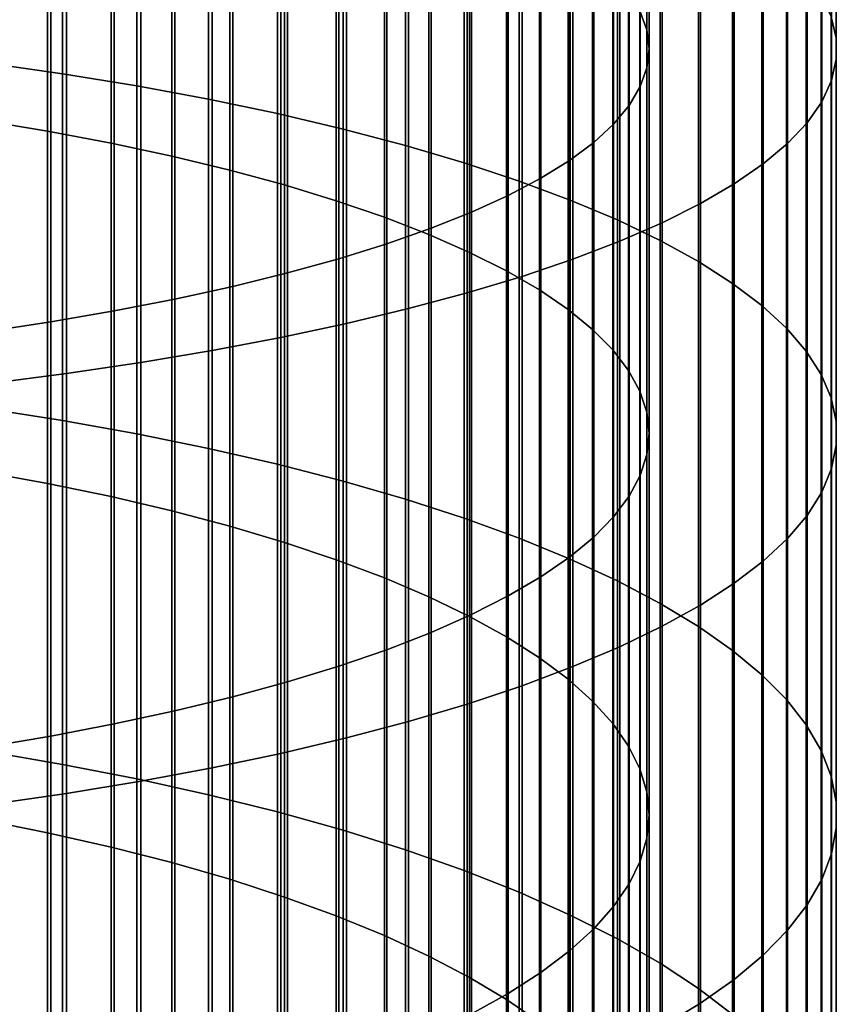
# Model space of a CAD drawing. Header units: metres. Extents: x -28 to 70, y -218 to 28.
# Tile 135 of 256: x 4.84 to 10.5, y -131.16 to -124.34. Entities that reach past the tile are written whole.
import ezdxf

# ---------------------------------------------------------------- set-up
doc = ezdxf.new("R2010")
doc.units = ezdxf.units.M
doc.layers.add('solid_10_261_432_XXX', color=7, linetype='CONTINUOUS')

msp = doc.modelspace()

# ---------------------------------------------------------------- linework, layer by layer
at = {"layer": 'solid_10_261_432_XXX'}
for points in [[(9.136041, -121.631294, 482.322906), (9.136041, -124.2827, 481.690216), (9.183583, -124.413689, 482.207489), (9.183583, -121.747978, 482.843567)], [(10.495243, -121.799004, 483.071259), (10.495243, -124.47097, 482.433685), (10.460032, -124.32386, 481.852753), (10.460032, -121.667953, 482.486511)], [(9.183583, -121.747978, 482.843567), (9.183583, -124.413689, 482.207489), (9.199989, -124.545135, 482.726532), (9.199989, -121.865067, 483.366058)], [(10.496152, -121.930267, 483.657013), (10.496152, -124.618332, 483.015594), (10.495243, -124.47097, 482.433685), (10.495243, -121.799004, 483.071259)], [(9.199989, -121.865067, 483.366058), (9.199989, -124.545135, 482.726532), (9.185204, -124.67659, 483.245636), (9.185204, -121.98217, 483.88858)], [(10.462755, -122.061333, 484.241852), (10.462755, -124.765457, 483.596588), (10.496152, -124.618332, 483.015594), (10.496152, -121.930267, 483.657013)], [(9.185204, -121.98217, 483.88858), (9.185204, -124.67659, 483.245636), (9.139276, -124.80761, 483.763031), (9.139276, -122.098885, 484.409393)], [(10.395164, -122.191772, 484.823883), (10.395164, -124.91188, 484.174805), (10.462755, -124.765457, 483.596588), (10.462755, -122.061333, 484.241852)], [(9.139276, -122.098885, 484.409393), (9.139276, -124.80761, 483.763031), (9.062361, -124.937752, 484.276947), (9.062361, -122.214813, 484.926697)], [(9.062361, -122.214813, 484.926697), (9.062361, -124.937752, 484.276947), (8.954721, -125.066574, 484.785675), (8.954721, -122.329575, 485.438782)], [(10.293597, -122.321144, 485.401184), (10.293597, -125.057114, 484.748322), (10.395164, -124.91188, 484.174805), (10.395164, -122.191772, 484.823883)], [(5.139678, -122.300865, 473.864136), (5.139678, -124.718948, 473.216217), (4.608047, -124.643097, 472.947968), (4.608047, -122.232437, 473.593903)], [(5.65451, -122.37664, 474.163361), (5.65451, -124.80294, 473.513214), (5.139678, -124.718948, 473.216217), (5.139678, -122.300865, 473.864136)], [(8.954721, -122.329575, 485.438782), (8.954721, -125.066574, 484.785675), (8.816721, -125.193642, 485.287445), (8.816721, -122.442764, 485.943848)], [(10.158388, -122.449043, 485.971863), (10.158388, -125.200691, 485.315277), (10.293597, -125.057114, 484.748322), (10.293597, -122.321144, 485.401184)], [(6.150862, -122.459511, 474.490601), (6.150862, -124.894798, 473.838074), (5.65451, -124.80294, 473.513214), (5.65451, -122.37664, 474.163361)], [(6.627111, -122.549217, 474.844849), (6.627111, -124.994225, 474.189697), (6.150862, -124.894798, 473.838074), (6.150862, -122.459511, 474.490601)], [(8.816721, -122.442764, 485.943848), (8.816721, -125.193642, 485.287445), (8.648828, -125.31852, 485.780579), (8.648828, -122.554008, 486.440247)], [(9.989978, -122.575043, 486.534088), (9.989978, -125.342133, 485.87381), (10.158388, -125.200691, 485.315277), (10.158388, -122.449043, 485.971863)], [(7.0817, -122.645447, 475.224854), (7.0817, -125.100891, 474.566925), (6.627111, -124.994225, 474.189697), (6.627111, -122.549217, 474.844849)], [(8.648828, -122.554008, 486.440247), (8.648828, -125.31852, 485.780579), (8.451611, -125.440788, 486.263397), (8.451611, -122.662926, 486.92627)], [(4.57959, -122.589775, 475.005005), (4.57959, -125.039185, 474.348694), (5.036238, -125.115395, 474.618195), (5.036238, -122.658531, 475.27652)], [(9.788918, -122.698723, 487.085999), (9.788918, -125.48098, 486.422089), (9.989978, -125.342133, 485.87381), (9.989978, -122.575043, 486.534088)], [(5.036238, -122.658531, 475.27652), (5.036238, -125.115395, 474.618195), (5.475811, -125.1987, 474.912811), (5.475811, -122.733688, 475.573303)], [(7.513144, -122.747902, 475.629456), (7.513144, -125.214462, 474.968536), (7.0817, -125.100891, 474.566925), (7.0817, -122.645447, 475.224854)], [(8.451611, -122.662926, 486.92627), (8.451611, -125.440788, 486.263397), (8.225739, -125.560036, 486.734283), (8.225739, -122.76915, 487.400238)], [(5.475811, -122.733688, 475.573303), (5.475811, -125.1987, 474.912811), (5.896819, -125.288834, 475.231567), (5.896819, -122.815002, 475.894409)], [(7.920033, -122.856247, 476.057281), (7.920033, -125.334549, 475.393219), (7.513144, -125.214462, 474.968536), (7.513144, -122.747902, 475.629456)], [(9.555864, -122.819695, 487.625793), (9.555864, -125.616776, 486.958374), (9.788918, -125.48098, 486.422089), (9.788918, -122.698723, 487.085999)], [(5.896819, -122.815002, 475.894409), (5.896819, -125.288834, 475.231567), (6.297833, -125.385483, 475.573334), (6.297833, -122.902199, 476.238739)], [(8.225739, -122.76915, 487.400238), (8.225739, -125.560036, 486.734283), (7.971979, -125.67585, 487.19162), (7.971979, -122.872322, 487.860596)], [(9.291579, -122.937561, 488.151733), (9.291579, -125.749084, 487.480835), (9.555864, -125.616776, 486.958374), (9.555864, -122.819695, 487.625793)], [(7.971979, -122.872322, 487.860596), (7.971979, -125.67585, 487.19162), (7.69119, -125.787842, 487.633881), (7.69119, -122.972084, 488.305786)], [(8.301037, -122.970116, 476.506927), (8.301037, -125.46077, 475.839569), (7.920033, -125.334549, 475.393219), (7.920033, -122.856247, 476.057281)], [(6.297833, -122.902199, 476.238739), (6.297833, -125.385483, 475.573334), (6.677495, -125.488312, 475.937012), (6.677495, -122.994972, 476.605103)], [(8.996925, -123.051926, 488.662048), (8.996925, -125.877472, 487.987823), (9.291579, -125.749084, 487.480835), (9.291579, -122.937561, 488.151733)], [(6.677495, -122.994972, 476.605103), (6.677495, -125.488312, 475.937012), (7.034518, -125.596985, 476.32132), (7.034518, -123.09301, 476.992249)], [(7.69119, -122.972084, 488.305786), (7.69119, -125.787842, 487.633881), (7.384325, -125.89563, 488.05954), (7.384325, -123.0681, 488.734253)], [(8.65491, -123.089149, 476.97699), (8.65491, -125.592705, 476.306152), (8.301037, -125.46077, 475.839569), (8.301037, -122.970116, 476.506927)], [(7.034518, -123.09301, 476.992249), (7.034518, -125.596985, 476.32132), (7.367691, -125.711128, 476.724976), (7.367691, -123.195992, 477.398895)], [(7.384325, -123.0681, 488.734253), (7.384325, -125.89563, 488.05954), (7.052423, -125.998856, 488.467163), (7.052423, -123.160057, 489.144562)], [(8.980496, -123.212944, 477.465851), (8.980496, -125.729927, 476.791443), (8.65491, -125.592705, 476.306152), (8.65491, -123.089149, 476.97699)], [(8.672868, -123.162422, 489.155121), (8.672868, -126.001511, 488.477631), (8.996925, -125.877472, 487.987823), (8.996925, -123.051926, 488.662048)], [(7.052423, -123.160057, 489.144562), (7.052423, -125.998856, 488.467163), (6.69661, -126.09716, 488.855347), (6.69661, -123.247627, 489.535309)], [(8.320464, -123.268692, 489.629303), (8.320464, -126.120804, 488.94873), (8.672868, -126.001511, 488.477631), (8.672868, -123.162422, 489.155121)], [(7.367691, -123.195992, 477.398895), (7.367691, -125.711128, 476.724976), (7.675883, -125.830353, 477.146576), (7.675883, -123.303551, 477.823639)], [(9.276731, -123.34111, 477.971985), (9.276731, -125.871986, 477.293823), (8.980496, -125.729927, 476.791443), (8.980496, -123.212944, 477.465851)], [(6.69661, -123.247627, 489.535309), (6.69661, -126.09716, 488.855347), (6.318093, -126.190216, 489.222809), (6.318093, -123.330521, 489.905212)], [(7.675883, -123.303551, 477.823639), (7.675883, -125.830353, 477.146576), (7.958051, -125.954262, 477.584778), (7.958051, -123.415337, 478.265076)], [(7.940866, -123.370377, 490.083069), (7.940866, -126.234955, 489.399506), (8.320464, -126.120804, 488.94873), (8.320464, -123.268692, 489.629303)], [(6.318093, -123.330521, 489.905212), (6.318093, -126.190216, 489.222809), (5.918155, -126.277702, 489.568298), (5.918155, -123.408463, 490.25296)], [(7.535316, -123.467163, 490.514893), (7.535316, -126.343597, 489.828522), (7.940866, -126.234955, 489.399506), (7.940866, -123.370377, 490.083069)], [(9.542647, -123.473221, 478.493652), (9.542647, -126.018425, 477.811676), (9.276731, -125.871986, 477.293823), (9.276731, -123.34111, 477.971985)], [(5.918155, -123.408463, 490.25296), (5.918155, -126.277702, 489.568298), (5.498151, -126.359329, 489.890656), (5.498151, -123.481171, 490.577454)], [(7.958051, -123.415337, 478.265076), (7.958051, -125.954262, 477.584778), (8.213237, -126.08242, 478.037994), (8.213237, -123.53096, 478.721649)], [(5.498151, -123.481171, 490.577454), (5.498151, -126.359329, 489.890656), (5.059506, -126.434822, 490.188751), (5.059506, -123.548416, 490.877502)], [(7.105137, -123.558716, 490.923431), (7.105137, -126.446373, 490.234375), (7.535316, -126.343597, 489.828522), (7.535316, -123.467163, 490.514893)], [(9.777374, -123.608849, 479.029236), (9.777374, -126.168755, 478.343323), (9.542647, -126.018425, 477.811676), (9.542647, -123.473221, 478.493652)], [(5.059506, -123.548416, 490.877502), (5.059506, -126.434822, 490.188751), (4.603708, -126.503914, 490.461578), (4.603708, -123.60997, 491.15213)], [(6.651737, -123.644745, 491.307312), (6.651737, -126.542946, 490.615723), (7.105137, -126.446373, 490.234375), (7.105137, -123.558716, 490.923431)], [(8.213237, -123.53096, 478.721649), (8.213237, -126.08242, 478.037994), (8.440577, -126.214409, 478.504761), (8.440577, -123.65004, 479.191895)], [(6.176596, -123.72496, 491.665283), (6.176596, -126.633003, 490.971344), (6.651737, -126.542946, 490.615723), (6.651737, -123.644745, 491.307312)], [(8.440577, -123.65004, 479.191895), (8.440577, -126.214409, 478.504761), (8.639299, -126.34977, 478.983459), (8.639299, -123.772156, 479.674133)], [(9.980146, -123.747551, 479.576935), (9.980146, -126.322495, 478.886993), (9.777374, -126.168755, 478.343323), (9.777374, -123.608849, 479.029236)], [(5.681269, -123.799118, 491.996155), (5.681269, -126.716248, 491.300079), (6.176596, -126.633003, 490.971344), (6.176596, -123.72496, 491.665283)], [(8.639299, -123.772156, 479.674133), (8.639299, -126.34977, 478.983459), (8.80873, -126.488052, 479.472473), (8.80873, -123.896912, 480.166779)], [(10.150299, -123.888863, 480.134979), (10.150299, -126.479134, 479.440918), (9.980146, -126.322495, 478.886993), (9.980146, -123.747551, 479.576935)], [(5.167373, -123.866959, 492.298889), (5.167373, -126.792404, 491.6008), (5.681269, -126.716248, 491.300079), (5.681269, -123.799118, 491.996155)], [(4.636589, -123.928268, 492.572449), (4.636589, -126.861229, 491.872589), (5.167373, -126.792404, 491.6008), (5.167373, -123.866959, 492.298889)], [(8.80873, -123.896912, 480.166779), (8.80873, -126.488052, 479.472473), (8.948297, -126.628784, 479.970154), (8.948297, -124.023872, 480.668152)], [(10.287278, -124.032333, 480.701538), (10.287278, -126.638161, 480.003326), (10.150299, -126.479134, 479.440918), (10.150299, -123.888863, 480.134979)], [(8.948297, -124.023872, 480.668152), (8.948297, -126.628784, 479.970154), (9.057523, -126.771484, 480.474823), (9.057523, -124.152618, 481.176544)], [(10.390635, -124.17749, 481.27475), (10.390635, -126.799057, 480.572327), (10.287278, -126.638161, 480.003326), (10.287278, -124.032333, 480.701538)], [(9.057523, -124.152618, 481.176544), (9.057523, -126.771484, 480.474823), (9.136041, -126.915672, 480.984711), (9.136041, -124.2827, 481.690216)], [(10.460032, -124.32386, 481.852753), (10.460032, -126.961296, 481.146057), (10.390635, -126.799057, 480.572327), (10.390635, -124.17749, 481.27475)], [(9.136041, -124.2827, 481.690216), (9.136041, -126.915672, 480.984711), (9.183583, -127.060867, 481.498169), (9.183583, -124.413689, 482.207489)], [(10.495243, -124.47097, 482.433685), (10.495243, -127.124352, 481.722687), (10.460032, -126.961296, 481.146057), (10.460032, -124.32386, 481.852753)], [(9.183583, -124.413689, 482.207489), (9.183583, -127.060867, 481.498169), (9.199989, -127.206558, 482.013397), (9.199989, -124.545135, 482.726532)], [(10.496152, -124.618332, 483.015594), (10.496152, -127.287689, 482.300323), (10.495243, -127.124352, 481.722687), (10.495243, -124.47097, 482.433685)], [(9.199989, -124.545135, 482.726532), (9.199989, -127.206558, 482.013397), (9.185204, -127.352272, 482.528687), (9.185204, -124.67659, 483.245636)], [(5.139678, -124.718948, 473.216217), (5.139678, -127.118256, 472.501892), (4.608047, -127.035049, 472.23587), (4.608047, -124.643097, 472.947968)], [(10.462755, -124.765457, 483.596588), (10.462755, -127.450775, 482.877045), (10.496152, -127.287689, 482.300323), (10.496152, -124.618332, 483.015594)], [(5.65451, -124.80294, 473.513214), (5.65451, -127.210403, 472.796509), (5.139678, -127.118256, 472.501892), (5.139678, -124.718948, 473.216217)], [(9.185204, -124.67659, 483.245636), (9.185204, -127.352272, 482.528687), (9.139276, -127.497498, 483.042267), (9.139276, -124.80761, 483.763031)], [(6.150862, -124.894798, 473.838074), (6.150862, -127.31118, 473.118683), (5.65451, -127.210403, 472.796509), (5.65451, -124.80294, 473.513214)], [(9.139276, -124.80761, 483.763031), (9.139276, -127.497498, 483.042267), (9.062361, -127.641747, 483.552429), (9.062361, -124.937752, 484.276947)], [(10.395164, -124.91188, 484.174805), (10.395164, -127.613075, 483.451019), (10.462755, -127.450775, 482.877045), (10.462755, -124.765457, 483.596588)], [(6.627111, -124.994225, 474.189697), (6.627111, -127.420258, 473.467438), (6.150862, -127.31118, 473.118683), (6.150862, -124.894798, 473.838074)], [(9.062361, -124.937752, 484.276947), (9.062361, -127.641747, 483.552429), (8.954721, -127.784538, 484.057373), (8.954721, -125.066574, 484.785675)], [(10.293597, -125.057114, 484.748322), (10.293597, -127.774055, 484.020325), (10.395164, -127.613075, 483.451019), (10.395164, -124.91188, 484.174805)], [(7.0817, -125.100891, 474.566925), (7.0817, -127.537277, 473.841583), (6.627111, -127.420258, 473.467438), (6.627111, -124.994225, 474.189697)], [(4.57959, -125.039185, 474.348694), (4.57959, -127.469574, 473.625122), (5.036238, -127.553185, 473.892426), (5.036238, -125.115395, 474.618195)], [(8.954721, -125.066574, 484.785675), (8.954721, -127.784538, 484.057373), (8.816721, -127.925385, 484.555481), (8.816721, -125.193642, 485.287445)], [(10.158388, -125.200691, 485.315277), (10.158388, -127.933197, 484.583099), (10.293597, -127.774055, 484.020325), (10.293597, -125.057114, 484.748322)], [(5.036238, -125.115395, 474.618195), (5.036238, -127.553185, 473.892426), (5.475811, -127.644577, 474.184631), (5.475811, -125.1987, 474.912811)], [(7.513144, -125.214462, 474.968536), (7.513144, -127.661865, 474.239899), (7.0817, -127.537277, 473.841583), (7.0817, -125.100891, 474.566925)], [(5.475811, -125.1987, 474.912811), (5.475811, -127.644577, 474.184631), (5.896819, -127.743462, 474.500793), (5.896819, -125.288834, 475.231567)], [(7.920033, -125.334549, 475.393219), (7.920033, -127.79361, 474.661133), (7.513144, -127.661865, 474.239899), (7.513144, -125.214462, 474.968536)], [(8.816721, -125.193642, 485.287445), (8.816721, -127.925385, 484.555481), (8.648828, -128.063812, 485.044983), (8.648828, -125.31852, 485.780579)], [(9.989978, -125.342133, 485.87381), (9.989978, -128.089981, 485.137512), (10.158388, -127.933197, 484.583099), (10.158388, -125.200691, 485.315277)], [(5.896819, -125.288834, 475.231567), (5.896819, -127.743462, 474.500793), (6.297833, -127.849487, 474.839783), (6.297833, -125.385483, 475.573334)], [(8.301037, -125.46077, 475.839569), (8.301037, -127.932083, 475.103821), (7.920033, -127.79361, 474.661133), (7.920033, -125.334549, 475.393219)], [(8.648828, -125.31852, 485.780579), (8.648828, -128.063812, 485.044983), (8.451611, -128.199326, 485.524261), (8.451611, -125.440788, 486.263397)], [(9.788918, -125.48098, 486.422089), (9.788918, -128.243881, 485.681793), (9.989978, -128.089981, 485.137512), (9.989978, -125.342133, 485.87381)], [(6.297833, -125.385483, 475.573334), (6.297833, -127.849487, 474.839783), (6.677495, -127.962303, 475.20047), (6.677495, -125.488312, 475.937012)], [(6.677495, -125.488312, 475.937012), (6.677495, -127.962303, 475.20047), (7.034518, -128.081528, 475.581635), (7.034518, -125.596985, 476.32132)], [(8.451611, -125.440788, 486.263397), (8.451611, -128.199326, 485.524261), (8.225739, -128.331512, 485.991669), (8.225739, -125.560036, 486.734283)], [(8.65491, -125.592705, 476.306152), (8.65491, -128.076828, 475.566589), (8.301037, -127.932083, 475.103821), (8.301037, -125.46077, 475.839569)], [(9.555864, -125.616776, 486.958374), (9.555864, -128.394409, 486.214111), (9.788918, -128.243881, 485.681793), (9.788918, -125.48098, 486.422089)], [(7.034518, -125.596985, 476.32132), (7.034518, -128.081528, 475.581635), (7.367691, -128.206741, 475.981995), (7.367691, -125.711128, 476.724976)], [(8.225739, -125.560036, 486.734283), (8.225739, -128.331512, 485.991669), (7.971979, -128.459885, 486.445648), (7.971979, -125.67585, 487.19162)], [(8.980496, -125.729927, 476.791443), (8.980496, -128.227371, 476.047913), (8.65491, -128.076828, 475.566589), (8.65491, -125.592705, 476.306152)], [(9.291579, -125.749084, 487.480835), (9.291579, -128.541061, 486.732727), (9.555864, -128.394409, 486.214111), (9.555864, -125.616776, 486.958374)], [(7.971979, -125.67585, 487.19162), (7.971979, -128.459885, 486.445648), (7.69119, -128.584015, 486.884644), (7.69119, -125.787842, 487.633881)], [(7.367691, -125.711128, 476.724976), (7.367691, -128.206741, 475.981995), (7.675883, -128.33754, 476.400177), (7.675883, -125.830353, 477.146576)], [(9.276731, -125.871986, 477.293823), (9.276731, -128.383224, 476.546204), (8.980496, -128.227371, 476.047913), (8.980496, -125.729927, 476.791443)], [(8.996925, -125.877472, 487.987823), (8.996925, -128.683365, 487.235992), (9.291579, -128.541061, 486.732727), (9.291579, -125.749084, 487.480835)], [(7.69119, -125.787842, 487.633881), (7.69119, -128.584015, 486.884644), (7.384325, -128.703491, 487.307159), (7.384325, -125.89563, 488.05954)], [(7.675883, -125.830353, 477.146576), (7.675883, -128.33754, 476.400177), (7.958051, -128.47348, 476.834747), (7.958051, -125.954262, 477.584778)], [(7.384325, -125.89563, 488.05954), (7.384325, -128.703491, 487.307159), (7.052423, -128.817902, 487.711792), (7.052423, -125.998856, 488.467163)], [(8.672868, -126.001511, 488.477631), (8.672868, -128.820847, 487.722198), (8.996925, -128.683365, 487.235992), (8.996925, -125.877472, 487.987823)], [(9.542647, -126.018425, 477.811676), (9.542647, -128.543869, 477.059814), (9.276731, -128.383224, 476.546204), (9.276731, -125.871986, 477.293823)], [(7.958051, -125.954262, 477.584778), (7.958051, -128.47348, 476.834747), (8.213237, -128.614075, 477.284302), (8.213237, -126.08242, 478.037994)], [(7.052423, -125.998856, 488.467163), (7.052423, -128.817902, 487.711792), (6.69661, -128.92688, 488.097137), (6.69661, -126.09716, 488.855347)], [(8.320464, -126.120804, 488.94873), (8.320464, -128.953079, 488.189819), (8.672868, -128.820847, 487.722198), (8.672868, -126.001511, 488.477631)], [(9.777374, -126.168755, 478.343323), (9.777374, -128.708786, 477.587128), (9.542647, -128.543869, 477.059814), (9.542647, -126.018425, 477.811676)], [(6.69661, -126.09716, 488.855347), (6.69661, -128.92688, 488.097137), (6.318093, -129.030014, 488.461884), (6.318093, -126.190216, 489.222809)], [(8.213237, -126.08242, 478.037994), (8.213237, -128.614075, 477.284302), (8.440577, -128.758881, 477.747253), (8.440577, -126.214409, 478.504761)], [(7.940866, -126.234955, 489.399506), (7.940866, -129.07962, 488.637268), (8.320464, -128.953079, 488.189819), (8.320464, -126.120804, 488.94873)], [(9.980146, -126.322495, 478.886993), (9.980146, -128.877457, 478.126343), (9.777374, -128.708786, 477.587128), (9.777374, -126.168755, 478.343323)], [(6.318093, -126.190216, 489.222809), (6.318093, -129.030014, 488.461884), (5.918155, -129.126999, 488.80484), (5.918155, -126.277702, 489.568298)], [(7.535316, -126.343597, 489.828522), (7.535316, -129.200043, 489.063141), (7.940866, -129.07962, 488.637268), (7.940866, -126.234955, 489.399506)], [(8.440577, -126.214409, 478.504761), (8.440577, -128.758881, 477.747253), (8.639299, -128.907379, 478.222015), (8.639299, -126.34977, 478.983459)], [(5.918155, -126.277702, 489.568298), (5.918155, -129.126999, 488.80484), (5.498151, -129.217468, 489.124817), (5.498151, -126.359329, 489.890656)], [(5.498151, -126.359329, 489.890656), (5.498151, -129.217468, 489.124817), (5.059506, -129.301147, 489.420715), (5.059506, -126.434822, 490.188751)], [(7.105137, -126.446373, 490.234375), (7.105137, -129.31395, 489.466003), (7.535316, -129.200043, 489.063141), (7.535316, -126.343597, 489.828522)], [(8.639299, -126.34977, 478.983459), (8.639299, -128.907379, 478.222015), (8.80873, -129.059082, 478.707062), (8.80873, -126.488052, 479.472473)], [(10.150299, -126.479134, 479.440918), (10.150299, -129.049286, 478.675751), (9.980146, -128.877457, 478.126343), (9.980146, -126.322495, 478.886993)], [(5.059506, -126.434822, 490.188751), (5.059506, -129.301147, 489.420715), (4.603708, -129.377731, 489.691559), (4.603708, -126.503914, 490.461578)], [(6.651737, -126.542946, 490.615723), (6.651737, -129.421005, 489.844574), (7.105137, -129.31395, 489.466003), (7.105137, -126.446373, 490.234375)], [(8.80873, -126.488052, 479.472473), (8.80873, -129.059082, 478.707062), (8.948297, -129.21347, 479.200653), (8.948297, -126.628784, 479.970154)], [(10.287278, -126.638161, 480.003326), (10.287278, -129.223755, 479.233551), (10.150299, -129.049286, 478.675751), (10.150299, -126.479134, 479.440918)], [(6.176596, -126.633003, 490.971344), (6.176596, -129.520813, 490.197571), (6.651737, -129.421005, 489.844574), (6.651737, -126.542946, 490.615723)], [(5.681269, -126.716248, 491.300079), (5.681269, -129.613083, 490.523865), (6.176596, -129.520813, 490.197571), (6.176596, -126.633003, 490.971344)], [(8.948297, -126.628784, 479.970154), (8.948297, -129.21347, 479.200653), (9.057523, -129.370026, 479.701202), (9.057523, -126.771484, 480.474823)], [(10.390635, -126.799057, 480.572327), (10.390635, -129.400269, 479.797913), (10.287278, -129.223755, 479.233551), (10.287278, -126.638161, 480.003326)], [(5.167373, -126.792404, 491.6008), (5.167373, -129.697495, 490.822388), (5.681269, -129.613083, 490.523865), (5.681269, -126.716248, 491.300079)], [(9.057523, -126.771484, 480.474823), (9.057523, -129.370026, 479.701202), (9.136041, -129.528214, 480.20694), (9.136041, -126.915672, 480.984711)], [(4.636589, -126.861229, 491.872589), (4.636589, -129.773788, 491.092163), (5.167373, -129.697495, 490.822388), (5.167373, -126.792404, 491.6008)], [(10.460032, -126.961296, 481.146057), (10.460032, -129.578262, 480.366974), (10.390635, -129.400269, 479.797913), (10.390635, -126.799057, 480.572327)], [(9.136041, -126.915672, 480.984711), (9.136041, -129.528214, 480.20694), (9.183583, -129.687485, 480.716187), (9.183583, -127.060867, 481.498169)], [(10.495243, -127.124352, 481.722687), (10.495243, -129.757141, 480.938873), (10.460032, -129.578262, 480.366974), (10.460032, -126.961296, 481.146057)], [(5.139678, -127.118256, 472.501892), (5.139678, -129.496979, 471.721741), (4.608047, -129.406464, 471.458099), (4.608047, -127.035049, 472.23587)], [(5.65451, -127.210403, 472.796509), (5.65451, -129.597198, 472.013702), (5.139678, -129.496979, 471.721741), (5.139678, -127.118256, 472.501892)], [(9.183583, -127.060867, 481.498169), (9.183583, -129.687485, 480.716187), (9.199989, -129.847321, 481.227203), (9.199989, -127.206558, 482.013397)], [(10.496152, -127.287689, 482.300323), (10.496152, -129.93634, 481.51178), (10.495243, -129.757141, 480.938873), (10.495243, -127.124352, 481.722687)], [(6.150862, -127.31118, 473.118683), (6.150862, -129.706818, 472.333008), (5.65451, -129.597198, 472.013702), (5.65451, -127.210403, 472.796509)], [(9.199989, -127.206558, 482.013397), (9.199989, -129.847321, 481.227203), (9.185204, -130.007172, 481.738281), (9.185204, -127.352272, 482.528687)], [(6.627111, -127.420258, 473.467438), (6.627111, -129.825455, 472.678589), (6.150862, -129.706818, 472.333008), (6.150862, -127.31118, 473.118683)], [(10.462755, -127.450775, 482.877045), (10.462755, -130.11525, 482.083801), (10.496152, -129.93634, 481.51178), (10.496152, -127.287689, 482.300323)], [(9.185204, -127.352272, 482.528687), (9.185204, -130.007172, 481.738281), (9.139276, -130.166504, 482.247681), (9.139276, -127.497498, 483.042267)], [(7.0817, -127.537277, 473.841583), (7.0817, -129.952744, 473.049377), (6.627111, -129.825455, 472.678589), (6.627111, -127.420258, 473.467438)], [(10.395164, -127.613075, 483.451019), (10.395164, -130.293304, 482.653076), (10.462755, -130.11525, 482.083801), (10.462755, -127.450775, 482.877045)], [(4.57959, -127.469574, 473.625122), (4.57959, -129.879105, 472.834869), (5.036238, -129.970047, 473.099762), (5.036238, -127.553185, 473.892426)], [(9.139276, -127.497498, 483.042267), (9.139276, -130.166504, 482.247681), (9.062361, -130.324753, 482.753662), (9.062361, -127.641747, 483.552429)], [(5.036238, -127.553185, 473.892426), (5.036238, -129.970047, 473.099762), (5.475811, -130.069458, 473.389343), (5.475811, -127.644577, 474.184631)], [(7.513144, -127.661865, 474.239899), (7.513144, -130.088272, 473.444122), (7.0817, -129.952744, 473.049377), (7.0817, -127.537277, 473.841583)], [(5.475811, -127.644577, 474.184631), (5.475811, -130.069458, 473.389343), (5.896819, -130.177017, 473.702637), (5.896819, -127.743462, 474.500793)], [(7.920033, -127.79361, 474.661133), (7.920033, -130.231567, 473.861542), (7.513144, -130.088272, 473.444122), (7.513144, -127.661865, 474.239899)], [(9.062361, -127.641747, 483.552429), (9.062361, -130.324753, 482.753662), (8.954721, -130.481415, 483.254486), (8.954721, -127.784538, 484.057373)], [(10.293597, -127.774055, 484.020325), (10.293597, -130.46991, 483.217712), (10.395164, -130.293304, 482.653076), (10.395164, -127.613075, 483.451019)], [(5.896819, -127.743462, 474.500793), (5.896819, -130.177017, 473.702637), (6.297833, -130.292343, 474.038605), (6.297833, -127.849487, 474.839783)], [(8.301037, -127.932083, 475.103821), (8.301037, -130.382187, 474.300262), (7.920033, -130.231567, 473.861542), (7.920033, -127.79361, 474.661133)], [(8.954721, -127.784538, 484.057373), (8.954721, -130.481415, 483.254486), (8.816721, -130.635925, 483.748505), (8.816721, -127.925385, 484.555481)], [(10.158388, -127.933197, 484.583099), (10.158388, -130.644501, 483.775909), (10.293597, -130.46991, 483.217712), (10.293597, -127.774055, 484.020325)], [(6.297833, -127.849487, 474.839783), (6.297833, -130.292343, 474.038605), (6.677495, -130.415054, 474.396027), (6.677495, -127.962303, 475.20047)], [(8.65491, -128.076828, 475.566589), (8.65491, -130.539627, 474.758881), (8.301037, -130.382187, 474.300262), (8.301037, -127.932083, 475.103821)], [(8.816721, -127.925385, 484.555481), (8.816721, -130.635925, 483.748505), (8.648828, -130.787781, 484.234009), (8.648828, -128.063812, 485.044983)], [(9.989978, -128.089981, 485.137512), (9.989978, -130.816483, 484.325806), (10.158388, -130.644501, 483.775909), (10.158388, -127.933197, 484.583099)], [(6.677495, -127.962303, 475.20047), (6.677495, -130.415054, 474.396027), (7.034518, -130.544739, 474.773773), (7.034518, -128.081528, 475.581635)], [(8.648828, -128.063812, 485.044983), (8.648828, -130.787781, 484.234009), (8.451611, -130.936462, 484.709381), (8.451611, -128.199326, 485.524261)], [(8.980496, -128.227371, 476.047913), (8.980496, -130.703369, 475.23587), (8.65491, -130.539627, 474.758881), (8.65491, -128.076828, 475.566589)], [(7.034518, -128.081528, 475.581635), (7.034518, -130.544739, 474.773773), (7.367691, -130.680939, 475.170532), (7.367691, -128.206741, 475.981995)], [(9.788918, -128.243881, 485.681793), (9.788918, -130.985336, 484.865631), (9.989978, -130.816483, 484.325806), (9.989978, -128.089981, 485.137512)], [(7.367691, -128.206741, 475.981995), (7.367691, -130.680939, 475.170532), (7.675883, -130.823212, 475.584961), (7.675883, -128.33754, 476.400177)], [(8.451611, -128.199326, 485.524261), (8.451611, -130.936462, 484.709381), (8.225739, -131.081467, 485.172974), (8.225739, -128.331512, 485.991669)], [(9.276731, -128.383224, 476.546204), (9.276731, -130.872894, 475.729675), (8.980496, -130.703369, 475.23587), (8.980496, -128.227371, 476.047913)], [(9.555864, -128.394409, 486.214111), (9.555864, -131.150467, 485.393585), (9.788918, -130.985336, 484.865631), (9.788918, -128.243881, 485.681793)], [(7.675883, -128.33754, 476.400177), (7.675883, -130.823212, 475.584961), (7.958051, -130.971069, 476.015625), (7.958051, -128.47348, 476.834747)], [(8.225739, -128.331512, 485.991669), (8.225739, -131.081467, 485.172974), (7.971979, -131.22229, 485.62323), (7.971979, -128.459885, 486.445648)], [(9.542647, -128.543869, 477.059814), (9.542647, -131.047638, 476.238678), (9.276731, -130.872894, 475.729675), (9.276731, -128.383224, 476.546204)], [(9.291579, -128.541061, 486.732727), (9.291579, -131.311356, 485.90799), (9.555864, -131.150467, 485.393585), (9.555864, -128.394409, 486.214111)], [(7.971979, -128.459885, 486.445648), (7.971979, -131.22229, 485.62323), (7.69119, -131.358475, 486.058655), (7.69119, -128.584015, 486.884644)], [(7.958051, -128.47348, 476.834747), (7.958051, -130.971069, 476.015625), (8.213237, -131.123993, 476.461121), (8.213237, -128.614075, 477.284302)], [(8.996925, -128.683365, 487.235992), (8.996925, -131.467468, 486.407104), (9.291579, -131.311356, 485.90799), (9.291579, -128.541061, 486.732727)], [(9.777374, -128.708786, 477.587128), (9.777374, -131.22702, 476.7612), (9.542647, -131.047638, 476.238678), (9.542647, -128.543869, 477.059814)], [(7.69119, -128.584015, 486.884644), (7.69119, -131.358475, 486.058655), (7.384325, -131.489563, 486.477722), (7.384325, -128.703491, 487.307159)], [(8.213237, -128.614075, 477.284302), (8.213237, -131.123993, 476.461121), (8.440577, -131.281494, 476.919891), (8.440577, -128.758881, 477.747253)], [(8.672868, -128.820847, 487.722198), (8.672868, -131.618317, 486.889374), (8.996925, -131.467468, 486.407104), (8.996925, -128.683365, 487.235992)], [(7.384325, -128.703491, 487.307159), (7.384325, -131.489563, 486.477722), (7.052423, -131.615082, 486.879028), (7.052423, -128.817902, 487.711792)], [(8.440577, -128.758881, 477.747253), (8.440577, -131.281494, 476.919891), (8.639299, -131.443024, 477.390411), (8.639299, -128.907379, 478.222015)], [(9.980146, -128.877457, 478.126343), (9.980146, -131.410477, 477.295593), (9.777374, -131.22702, 476.7612), (9.777374, -128.708786, 477.587128)], [(7.052423, -128.817902, 487.711792), (7.052423, -131.615082, 486.879028), (6.69661, -131.734619, 487.26123), (6.69661, -128.92688, 488.097137)], [(8.320464, -128.953079, 488.189819), (8.320464, -131.763367, 487.353149), (8.672868, -131.618317, 486.889374), (8.672868, -128.820847, 487.722198)], [(10.150299, -129.049286, 478.675751), (10.150299, -131.597397, 477.840057), (9.980146, -131.410477, 477.295593), (9.980146, -128.877457, 478.126343)], [(6.69661, -128.92688, 488.097137), (6.69661, -131.734619, 487.26123), (6.318093, -131.847778, 487.623016), (6.318093, -129.030014, 488.461884)], [(7.940866, -129.07962, 488.637268), (7.940866, -131.902191, 487.796967), (8.320464, -131.763367, 487.353149), (8.320464, -128.953079, 488.189819)], [(8.639299, -128.907379, 478.222015), (8.639299, -131.443024, 477.390411), (8.80873, -131.608032, 477.871063), (8.80873, -129.059082, 478.707062)], [(6.318093, -129.030014, 488.461884), (6.318093, -131.847778, 487.623016), (5.918155, -131.954163, 487.963165), (5.918155, -129.126999, 488.80484)], [(7.535316, -129.200043, 489.063141), (7.535316, -132.034302, 488.21936), (7.940866, -131.902191, 487.796967), (7.940866, -129.07962, 488.637268)], [(8.80873, -129.059082, 478.707062), (8.80873, -131.608032, 477.871063), (8.948297, -131.77597, 478.360229), (8.948297, -129.21347, 479.200653)], [(10.287278, -129.223755, 479.233551), (10.287278, -131.787155, 478.392822), (10.150299, -131.597397, 477.840057), (10.150299, -129.049286, 478.675751)], [(5.918155, -129.126999, 488.80484), (5.918155, -131.954163, 487.963165), (5.498151, -132.053421, 488.280518), (5.498151, -129.217468, 489.124817)], [(5.498151, -129.217468, 489.124817), (5.498151, -132.053421, 488.280518), (5.059506, -132.145218, 488.574005), (5.059506, -129.301147, 489.420715)], [(7.105137, -129.31395, 489.466003), (7.105137, -132.159271, 488.618927), (7.535316, -132.034302, 488.21936), (7.535316, -129.200043, 489.063141)], [(8.948297, -129.21347, 479.200653), (8.948297, -131.77597, 478.360229), (9.057523, -131.946259, 478.856262), (9.057523, -129.370026, 479.701202)], [(10.390635, -129.400269, 479.797913), (10.390635, -131.979156, 478.952118), (10.287278, -131.787155, 478.392822), (10.287278, -129.223755, 479.233551)], [(5.059506, -129.301147, 489.420715), (5.059506, -132.145218, 488.574005), (4.603708, -132.229233, 488.842621), (4.603708, -129.377731, 489.691559)], [(6.651737, -129.421005, 489.844574), (6.651737, -132.276703, 488.994385), (7.105137, -132.159271, 488.618927), (7.105137, -129.31395, 489.466003)], [(9.057523, -129.370026, 479.701202), (9.057523, -131.946259, 478.856262), (9.136041, -132.118317, 479.357452), (9.136041, -129.528214, 480.20694)], [(5.139678, -129.496979, 471.721741), (5.139678, -131.853287, 470.876343), (4.608047, -131.755554, 470.615295), (4.608047, -129.406464, 471.458099)], [(6.176596, -129.520813, 490.197571), (6.176596, -132.386215, 489.344513), (6.651737, -132.276703, 488.994385), (6.651737, -129.421005, 489.844574)], [(10.460032, -129.578262, 480.366974), (10.460032, -132.17276, 479.516052), (10.390635, -131.979156, 478.952118), (10.390635, -129.400269, 479.797913)], [(5.65451, -129.597198, 472.013702), (5.65451, -131.961517, 471.165436), (5.139678, -131.853287, 470.876343), (5.139678, -129.496979, 471.721741)], [(5.681269, -129.613083, 490.523865), (5.681269, -132.487442, 489.668121), (6.176596, -132.386215, 489.344513), (6.176596, -129.520813, 490.197571)], [(9.136041, -129.528214, 480.20694), (9.136041, -132.118317, 479.357452), (9.183583, -132.291565, 479.862122), (9.183583, -129.687485, 480.716187)], [(5.167373, -129.697495, 490.822388), (5.167373, -132.580048, 489.964203), (5.681269, -132.487442, 489.668121), (5.681269, -129.613083, 490.523865)], [(6.150862, -129.706818, 472.333008), (6.150862, -132.079895, 471.481598), (5.65451, -131.961517, 471.165436), (5.65451, -129.597198, 472.013702)], [(10.495243, -129.757141, 480.938873), (10.495243, -132.36734, 480.082825), (10.460032, -132.17276, 479.516052), (10.460032, -129.578262, 480.366974)], [(4.636589, -129.773788, 491.092163), (4.636589, -132.663742, 490.231781), (5.167373, -132.580048, 489.964203), (5.167373, -129.697495, 490.822388)], [(6.627111, -129.825455, 472.678589), (6.627111, -132.208023, 471.823792), (6.150862, -132.079895, 471.481598), (6.150862, -129.706818, 472.333008)], [(9.183583, -129.687485, 480.716187), (9.183583, -132.291565, 479.862122), (9.199989, -132.465424, 480.368561), (9.199989, -129.847321, 481.227203)], [(10.496152, -129.93634, 481.51178), (10.496152, -132.562241, 480.650574), (10.495243, -132.36734, 480.082825), (10.495243, -129.757141, 480.938873)], [(7.0817, -129.952744, 473.049377), (7.0817, -132.345474, 472.190918), (6.627111, -132.208023, 471.823792), (6.627111, -129.825455, 472.678589)], [(9.199989, -129.847321, 481.227203), (9.199989, -132.465424, 480.368561), (9.185204, -132.639297, 480.875031), (9.185204, -130.007172, 481.738281)], [(4.57959, -129.879105, 472.834869), (4.57959, -132.265961, 471.978516), (5.036238, -132.364151, 472.240814), (5.036238, -129.970047, 473.099762)], [(5.036238, -129.970047, 473.099762), (5.036238, -132.364151, 472.240814), (5.475811, -132.471512, 472.527557), (5.475811, -130.069458, 473.389343)], [(7.513144, -130.088272, 473.444122), (7.513144, -132.491821, 472.581787), (7.0817, -132.345474, 472.190918), (7.0817, -129.952744, 473.049377)], [(10.462755, -130.11525, 482.083801), (10.462755, -132.756851, 481.217438), (10.496152, -132.562241, 480.650574), (10.496152, -129.93634, 481.51178)], [(9.185204, -130.007172, 481.738281), (9.185204, -132.639297, 480.875031), (9.139276, -132.812607, 481.379852), (9.139276, -130.166504, 482.247681)], [(5.475811, -130.069458, 473.389343), (5.475811, -132.471512, 472.527557), (5.896819, -132.587662, 472.837769), (5.896819, -130.177017, 473.702637)], [(7.920033, -130.231567, 473.861542), (7.920033, -132.646561, 472.995087), (7.513144, -132.491821, 472.581787), (7.513144, -130.088272, 473.444122)], [(10.395164, -130.293304, 482.653076), (10.395164, -132.950516, 481.781586), (10.462755, -132.756851, 481.217438), (10.462755, -130.11525, 482.083801)], [(5.896819, -130.177017, 473.702637), (5.896819, -132.587662, 472.837769), (6.297833, -132.712204, 473.17041), (6.297833, -130.292343, 474.038605)], [(9.139276, -130.166504, 482.247681), (9.139276, -132.812607, 481.379852), (9.062361, -132.984741, 481.881256), (9.062361, -130.324753, 482.753662)], [(8.301037, -130.382187, 474.300262), (8.301037, -132.809219, 473.429504), (7.920033, -132.646561, 472.995087), (7.920033, -130.231567, 473.861542)], [(6.297833, -130.292343, 474.038605), (6.297833, -132.712204, 473.17041), (6.677495, -132.844711, 473.524323), (6.677495, -130.415054, 474.396027)], [(9.062361, -130.324753, 482.753662), (9.062361, -132.984741, 481.881256), (8.954721, -133.155136, 482.377594), (8.954721, -130.481415, 483.254486)], [(10.293597, -130.46991, 483.217712), (10.293597, -133.142624, 482.341156), (10.395164, -132.950516, 481.781586), (10.395164, -130.293304, 482.653076)], [(8.65491, -130.539627, 474.758881), (8.65491, -132.979233, 473.883606), (8.301037, -132.809219, 473.429504), (8.301037, -130.382187, 474.300262)], [(6.677495, -130.415054, 474.396027), (6.677495, -132.844711, 473.524323), (7.034518, -132.984756, 473.898346), (7.034518, -130.544739, 474.773773)], [(8.954721, -130.481415, 483.254486), (8.954721, -133.155136, 482.377594), (8.816721, -133.323196, 482.867157), (8.816721, -130.635925, 483.748505)], [(10.158388, -130.644501, 483.775909), (10.158388, -133.33252, 482.894318), (10.293597, -133.142624, 482.341156), (10.293597, -130.46991, 483.217712)], [(7.034518, -130.544739, 474.773773), (7.034518, -132.984756, 473.898346), (7.367691, -133.131836, 474.291199), (7.367691, -130.680939, 475.170532)], [(8.980496, -130.703369, 475.23587), (8.980496, -133.156052, 474.355896), (8.65491, -132.979233, 473.883606), (8.65491, -130.539627, 474.758881)], [(8.816721, -130.635925, 483.748505), (8.816721, -133.323196, 482.867157), (8.648828, -133.488373, 483.348297), (8.648828, -130.787781, 484.234009)], [(9.989978, -130.816483, 484.325806), (9.989978, -133.519608, 483.43927), (10.158388, -133.33252, 482.894318), (10.158388, -130.644501, 483.775909)], [(7.367691, -130.680939, 475.170532), (7.367691, -133.131836, 474.291199), (7.675883, -133.285477, 474.701538), (7.675883, -130.823212, 475.584961)], [(9.276731, -130.872894, 475.729675), (9.276731, -133.339127, 474.844849), (8.980496, -133.156052, 474.355896), (8.980496, -130.703369, 475.23587)], [(8.648828, -130.787781, 484.234009), (8.648828, -133.488373, 483.348297), (8.451611, -133.650101, 483.819397), (8.451611, -130.936462, 484.709381)], [(7.675883, -130.823212, 475.584961), (7.675883, -133.285477, 474.701538), (7.958051, -133.445145, 475.127991), (7.958051, -130.971069, 476.015625)], [(9.788918, -130.985336, 484.865631), (9.788918, -133.703247, 483.974213), (9.989978, -133.519608, 483.43927), (9.989978, -130.816483, 484.325806)], [(8.451611, -130.936462, 484.709381), (8.451611, -133.650101, 483.819397), (8.225739, -133.807816, 484.278809), (8.225739, -131.081467, 485.172974)], [(9.542647, -131.047638, 476.238678), (9.542647, -133.527817, 475.348846), (9.276731, -133.339127, 474.844849), (9.276731, -130.872894, 475.729675)], [(7.958051, -130.971069, 476.015625), (7.958051, -133.445145, 475.127991), (8.213237, -133.610291, 475.569092), (8.213237, -131.123993, 476.461121)], [(9.555864, -131.150467, 485.393585), (9.555864, -133.882874, 484.497437), (9.788918, -133.703247, 483.974213), (9.788918, -130.985336, 484.865631)], [(9.777374, -131.22702, 476.7612), (9.777374, -133.721542, 475.866241), (9.542647, -133.527817, 475.348846), (9.542647, -131.047638, 476.238678)], [(8.225739, -131.081467, 485.172974), (8.225739, -133.807816, 484.278809), (7.971979, -133.960999, 484.725037), (7.971979, -131.22229, 485.62323)], [(8.213237, -131.123993, 476.461121), (8.213237, -133.610291, 475.569092), (8.440577, -133.780365, 476.023346), (8.440577, -131.281494, 476.919891)], [(9.291579, -131.311356, 485.90799), (9.291579, -134.057877, 485.007202), (9.555864, -133.882874, 484.497437), (9.555864, -131.150467, 485.393585)]]:
    msp.add_3dface(points, dxfattribs=at)

doc.saveas('drawing.dxf')
